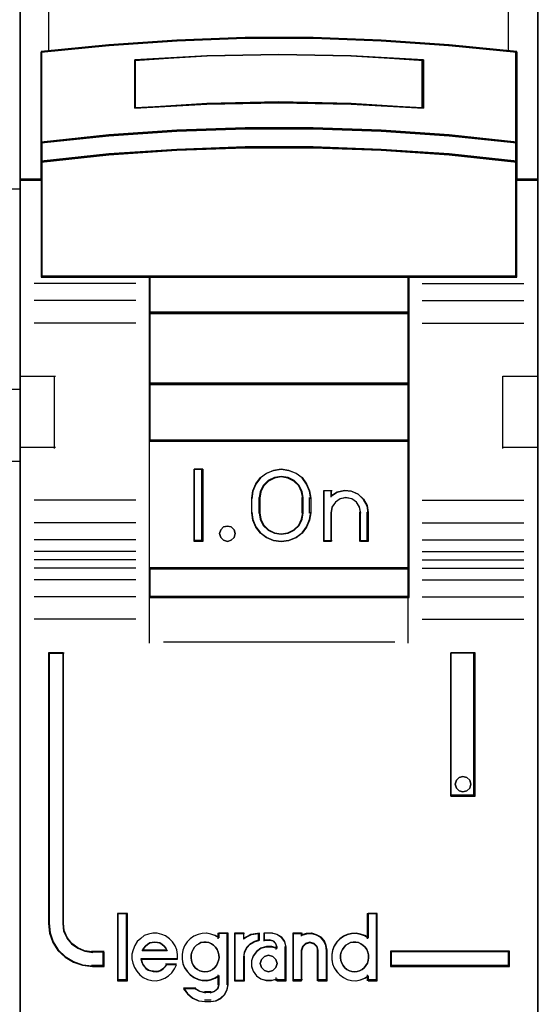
# Model space of a CAD drawing. Extents: x -631805 to -376315, y -40155 to 84873.
# Tile 166 of 256: x -516076 to -515897, y -19534 to -19192. Entities that reach past the tile are written whole.
import ezdxf

# ---------------------------------------------------------------- set-up
doc = ezdxf.new("R2010")
doc.units = 0
doc.header["$MEASUREMENT"] = 0
doc.layers.get('0').update_dxf_attribs({"color": 252})
doc.layers.add('45', color=8, linetype='Continuous')

# ---------------------------------------------------------------- blocks, each defined once
blk = doc.blocks.new('*U989')
at = {"layer": '45', "color": 7}
for points in [[(49.496757, -113.487672), (67.504568, -113.487672), (67.504568, -113.487672), (85.506533, -113.487672), (85.506533, -113.487672), (85.506533, -196.509427), (85.506533, -196.509427), (67.504568, -196.509427), (67.504568, -196.509427), (49.496757, -196.509427), (49.496757, -196.509427), (31.494793, -196.509427), (31.494793, -196.509427), (31.494793, -113.487672), (31.494793, -113.487672), (49.496757, -113.487672), (49.496757, -113.487672)], [(31.494793, -132.496002), (85.506533, -132.496002), (85.506533, -146.803888), (31.494793, -146.803888), (31.494793, -132.496002)]]:
    blk.add_lwpolyline(points, close=True, dxfattribs=at)
for points in [[(84.289718, -153.744656), (85.506533, -153.744656)], [(84.289718, -156.244498), (85.506533, -156.244498)]]:
    blk.add_lwpolyline(points, dxfattribs=at)
blk = doc.blocks.new('*U990')
at = {"layer": '45', "color": 7}
for points in [[(103.493657, -113.659801), (85.506533, -113.659801), (85.506533, -195.428987), (103.493657, -195.428987), (103.493657, -113.659801)], [(103.475099, -113.678338), (85.52509, -113.678338), (85.52509, -195.41045), (103.475099, -195.41045), (103.475099, -113.678338)], [(98.041129, -144.791947), (100.396251, -144.952647), (102.751373, -145.196469), (102.751373, -142.03233), (100.396251, -141.799592), (98.041129, -141.63335), (95.680439, -141.544687), (93.31975, -141.544687), (90.95906, -141.63335), (88.592803, -141.799592), (86.248817, -142.03233), (86.248817, -145.196469), (88.592803, -144.952647), (90.95906, -144.791947), (93.31975, -144.708826), (95.680439, -144.708826), (98.041129, -144.791947)], [(99.506533, -142.322922), (99.506533, -143.996863), (97.003314, -143.856901), (94.49452, -143.812113), (91.996876, -143.856901), (89.493657, -143.996863), (89.493657, -142.322922), (91.996876, -142.177362), (94.49452, -142.132574), (97.003314, -142.177362), (99.506533, -142.322922)], [(97.003314, -143.856901), (99.506533, -143.996863), (99.506533, -142.322922), (97.003314, -142.177362), (94.49452, -142.132574), (91.996876, -142.177362), (89.493657, -142.322922), (89.493657, -143.996863), (91.996876, -143.856901), (94.49452, -143.812113), (97.003314, -143.856901)], [(100.396251, -144.924467), (98.041129, -144.759904), (95.680439, -144.674786), (93.31975, -144.674786), (90.95906, -144.759904), (88.592803, -144.924467), (86.248817, -145.174149), (86.248817, -145.866448), (88.592803, -145.616766), (90.95906, -145.452203), (93.31975, -145.367084), (95.680439, -145.367084), (98.041129, -145.452203), (100.396251, -145.616766), (102.751373, -145.866448), (102.751373, -145.174149), (100.396251, -144.924467)], [(98.041129, -145.425061), (95.680439, -145.342116), (93.31975, -145.342116), (90.95906, -145.425061), (88.592803, -145.585421), (86.248817, -145.828725), (86.248817, -146.464635), (86.248817, -149.859839), (90.001422, -149.859839), (98.998767, -149.859839), (102.751373, -149.859839), (102.751373, -146.464635), (102.751373, -145.828725), (100.396251, -145.585421), (98.041129, -145.425061)], [(89.992047, -151.115056), (99.008142, -151.115056), (99.008142, -149.820117), (89.992047, -149.820117), (89.992047, -151.115056)], [(99.008142, -151.075334), (89.992047, -151.075334), (89.992047, -153.580472), (99.008142, -153.580472), (99.008142, -151.075334)], [(99.008142, -153.54075), (89.992047, -153.54075), (89.992047, -155.548038), (99.008142, -155.548038), (99.008142, -153.54075)], [(89.992047, -159.98102), (99.008142, -159.98102), (99.008142, -155.508316), (89.992047, -155.508316), (89.992047, -159.98102)], [(91.855709, -156.522552), (91.855709, -159.02769), (91.558796, -159.02769), (91.558796, -156.522552), (91.855709, -156.522552)], [(95.559255, -157.268527), (95.59894, -157.519041), (95.59894, -158.031202), (95.559255, -158.281716), (95.45154, -158.526663), (95.298472, -158.738208), (95.088711, -158.888516), (94.839266, -158.988721), (94.578483, -159.02769), (94.312031, -158.988721), (94.062586, -158.888516), (93.858494, -158.738208), (93.699757, -158.526663), (93.592042, -158.281716), (93.552358, -158.031202), (93.552358, -157.519041), (93.592042, -157.268527), (93.699757, -157.02358), (93.858494, -156.812035), (94.062586, -156.661727), (94.312031, -156.561521), (94.578483, -156.522552), (94.839266, -156.561521), (95.088711, -156.661727), (95.298472, -156.812035), (95.45154, -157.02358), (95.559255, -157.268527)], [(95.341791, -158.03247), (95.341791, -157.518068), (95.301849, -157.294414), (95.199139, -157.081944), (95.022251, -156.914204), (94.811126, -156.807968), (94.577176, -156.768829), (94.337521, -156.807968), (94.126395, -156.914204), (93.949507, -157.081944), (93.846797, -157.294414), (93.806855, -157.518068), (93.806855, -158.03247), (93.846797, -158.256123), (93.949507, -158.468594), (94.126395, -158.636334), (94.337521, -158.742569), (94.577176, -158.776117), (94.811126, -158.742569), (95.022251, -158.636334), (95.199139, -158.468594), (95.301849, -158.256123), (95.341791, -158.03247)], [(96.519758, -157.317456), (96.770825, -157.261383), (97.010481, -157.283812), (97.24443, -157.384744), (97.427025, -157.558571), (97.552559, -157.777257), (97.592501, -158.023979), (97.592501, -159.02769), (97.330022, -159.02769), (97.330022, -158.023979), (97.290079, -157.822115), (97.187369, -157.659503), (97.021893, -157.547356), (96.816474, -157.508105), (96.622467, -157.547356), (96.462697, -157.659503), (96.342869, -157.822115), (96.308633, -158.023979), (96.308633, -159.02769), (96.057565, -159.02769), (96.057565, -157.261383), (96.308633, -157.261383), (96.308633, -157.452032), (96.519758, -157.317456)], [(92.941034, -158.623526), (92.977088, -158.754285), (92.941034, -158.885044), (92.84489, -158.986085), (92.712693, -159.02769), (92.568478, -158.986085), (92.478344, -158.885044), (92.436281, -158.754285), (92.478344, -158.623526), (92.568478, -158.522485), (92.712693, -158.492767), (92.84489, -158.522485), (92.941034, -158.623526)], [(99.008142, -159.941298), (89.992047, -159.941298), (89.992047, -160.966127), (99.008142, -160.966127), (99.008142, -159.941298)], [(88.433251, -173.767223), (88.433251, -173.277734), (88.030789, -173.277734), (87.758701, -173.239235), (87.520624, -173.134737), (87.31089, -172.986241), (87.146504, -172.782745), (87.038803, -172.540751), (87.01046, -172.276757), (87.01046, -162.893971), (86.505965, -162.893971), (86.505965, -172.276757), (86.539976, -172.612249), (86.647677, -172.931242), (86.829069, -173.211736), (87.078482, -173.44273), (87.367575, -173.618726), (87.685011, -173.728724), (88.030789, -173.767223), (88.433251, -173.767223)], [(100.460898, -162.893971), (100.460898, -167.861877), (101.301269, -167.861877), (101.301269, -162.893971), (100.460898, -162.893971)], [(101.11406, -167.309416), (101.150161, -167.440175), (101.11406, -167.582822), (101.017789, -167.671976), (100.8794, -167.713581), (100.747028, -167.671976), (100.650758, -167.582822), (100.614656, -167.440175), (100.650758, -167.309416), (100.747028, -167.208375), (100.8794, -167.178657), (101.017789, -167.208375), (101.11406, -167.309416)], [(89.220602, -174.24124), (89.220602, -171.947953), (88.913085, -171.947953), (88.913085, -174.24124), (89.220602, -174.24124)], [(102.494225, -173.240244), (98.366597, -173.240244), (98.366597, -173.767223), (102.494225, -173.767223), (102.494225, -173.240244)]]:
    blk.add_lwpolyline(points, close=True, dxfattribs=at)
at = {"layer": '45', "color": 139}
for points in [[(103.493657, -113.659801), (85.506533, -113.659801), (85.506533, -195.428987), (103.493657, -195.428987), (103.493657, -113.659801)], [(98.032028, -145.442917), (95.677406, -145.360653), (93.322784, -145.360653), (90.968162, -145.442917), (88.607986, -145.601961), (86.270025, -145.843269), (86.270025, -146.47396), (86.270025, -149.841302), (90.012985, -149.841302), (98.987204, -149.841302), (102.730165, -149.841302), (102.730165, -146.47396), (102.730165, -145.843269), (100.381096, -145.601961), (98.032028, -145.442917)], [(92.977088, -158.754285), (92.941034, -158.623526), (92.84489, -158.522485), (92.712693, -158.492767), (92.568478, -158.522485), (92.478344, -158.623526), (92.436281, -158.754285), (92.478344, -158.885044), (92.568478, -158.986085), (92.712693, -159.02769), (92.84489, -158.986085), (92.941034, -158.885044), (92.977088, -158.754285)], [(101.150161, -167.440175), (101.11406, -167.309416), (101.017789, -167.208375), (100.8794, -167.178657), (100.747028, -167.208375), (100.650758, -167.309416), (100.614656, -167.440175), (100.650758, -167.582822), (100.747028, -167.671976), (100.8794, -167.713581), (101.017789, -167.671976), (101.11406, -167.582822), (101.150161, -167.440175)], [(91.928123, -173.955241), (92.026573, -173.943829), (92.113441, -173.915299), (92.194518, -173.869652), (92.264012, -173.812592), (92.327716, -173.732709), (92.368254, -173.658532), (92.39721, -173.561531), (92.420375, -173.464531), (92.408793, -173.36753), (92.391419, -173.270529), (92.350881, -173.18494), (92.29876, -173.093645), (92.229265, -173.03088), (92.15398, -172.979526), (92.067112, -172.939585), (91.974452, -172.922467), (91.887584, -172.922467), (91.789134, -172.939585), (91.713848, -172.979526), (91.632772, -173.03088), (91.563277, -173.093645), (91.516948, -173.18494), (91.476409, -173.270529), (91.447453, -173.36753), (91.447453, -173.464531), (91.459036, -173.561531), (91.487992, -173.658532), (91.534321, -173.732709), (91.592233, -173.812592), (91.67331, -173.869652), (91.754387, -173.915299), (91.841255, -173.943829), (91.928123, -173.955241)], [(97.116645, -173.955241), (97.209398, -173.943829), (97.296355, -173.915299), (97.383311, -173.869652), (97.452876, -173.812592), (97.510847, -173.732709), (97.563021, -173.658532), (97.592006, -173.561531), (97.597803, -173.464531), (97.597803, -173.36753), (97.580412, -173.270529), (97.539832, -173.18494), (97.481862, -173.093645), (97.412296, -173.03088), (97.342731, -172.979526), (97.255775, -172.939585), (97.168818, -172.922467), (97.070268, -172.922467), (96.983311, -172.939585), (96.896355, -172.979526), (96.815196, -173.03088), (96.757225, -173.093645), (96.699254, -173.18494), (96.658674, -173.270529), (96.635486, -173.36753), (96.635486, -173.464531), (96.64708, -173.561531), (96.676065, -173.658532), (96.728239, -173.732709), (96.78621, -173.812592), (96.855775, -173.869652), (96.942732, -173.915299), (97.029688, -173.943829), (97.116645, -173.955241)], [(94.432494, -173.666594), (94.390646, -173.525216), (94.283036, -173.419182), (94.139557, -173.377947), (93.996078, -173.419182), (93.888468, -173.525216), (93.84662, -173.666594), (93.888468, -173.807972), (93.996078, -173.914005), (94.139557, -173.955241), (94.283036, -173.914005), (94.390646, -173.807972), (94.432494, -173.666594)]]:
    blk.add_lwpolyline(points, close=True, dxfattribs=at)
at = {"layer": '45', "color": 7}
blk.add_lwpolyline([(85.506533, -132.371539), (85.506533, -146.496704), (86.252286, -146.496704), (86.252286, -145.864644), (86.252286, -145.194111), (86.252286, -142.055796), (88.595287, -141.824957), (90.960549, -141.660072), (93.320246, -141.572133), (93.320246, -141.572133), (95.679943, -141.572133), (98.03964, -141.660072), (100.393772, -141.824957), (102.747903, -142.055796), (102.747903, -145.194111), (102.747903, -145.864644), (102.747903, -146.496704), (103.493657, -146.496704), (103.493657, -132.371539)], dxfattribs=at)
at = {"layer": '45', "color": 140}
for points in [[(85.506533, -132.371539), (85.506533, -146.496704), (86.252286, -146.496704), (86.252286, -145.864644), (86.252286, -145.194111), (86.252286, -142.055796), (88.595287, -141.824957), (90.960549, -141.660072), (93.320246, -141.572133), (93.320246, -141.572133), (95.679943, -141.572133), (98.03964, -141.660072), (100.393772, -141.824957), (102.747903, -142.055796), (102.747903, -145.194111), (102.747903, -145.864644), (102.747903, -146.496704), (103.493657, -146.496704), (103.493657, -132.371539)], [(86.505965, -132.371539), (86.505965, -142.039889)], [(102.454459, -142.039889), (102.454459, -132.371539)]]:
    blk.add_lwpolyline(points, dxfattribs=at)
at = {"layer": '45', "color": 59}
blk.add_lwpolyline([(85.52509, -132.390076), (85.52509, -146.475519), (86.269304, -146.475519), (86.269304, -145.845237), (86.269304, -145.176589), (86.269304, -142.0471), (88.607471, -141.81691), (90.967853, -141.652488), (93.322681, -141.564797), (93.322681, -141.564797), (95.677509, -141.564797), (98.032337, -141.652488), (100.381611, -141.81691), (102.730885, -142.0471), (102.730885, -145.176589), (102.730885, -145.845237), (102.730885, -146.475519), (103.475099, -146.475519), (103.475099, -132.390076)], dxfattribs=at)
at = {"layer": '45', "color": 139}
for points in [[(102.751373, -142.069019), (100.396251, -141.81877), (98.041129, -141.64002), (95.680439, -141.544687), (93.31975, -141.544687), (90.95906, -141.64002), (88.592803, -141.81877), (86.248817, -142.069019)], [(86.248817, -142.026648), (86.248817, -149.859839)], [(102.708957, -149.859839), (102.708957, -142.026648)], [(99.506533, -142.357665), (97.003314, -142.185537), (94.49452, -142.132574), (91.996876, -142.185537), (89.493657, -142.357665)], [(89.493657, -143.996863), (89.493657, -142.317943)], [(99.466768, -143.996863), (99.466768, -142.317943)], [(99.506533, -143.996863), (97.003314, -143.828345), (94.49452, -143.774419), (91.996876, -143.828345), (89.493657, -143.996863)], [(102.751373, -145.196469), (100.396251, -144.935627), (98.041129, -144.763709), (95.680439, -144.674786), (93.31975, -144.674786), (90.95906, -144.763709), (88.592803, -144.935627), (86.248817, -145.196469)], [(102.751373, -145.866448), (100.396251, -145.604282), (98.041129, -145.431491), (95.680439, -145.342116), (93.31975, -145.342116), (90.95906, -145.431491), (88.592803, -145.604282), (86.248817, -145.866448)], [(86.291233, -146.454334), (85.506533, -146.454334)], [(103.493657, -146.454334), (102.708957, -146.454334)], [(102.751373, -149.820117), (86.248817, -149.820117)], [(89.992047, -149.820117), (89.992047, -160.966127)], [(89.992047, -149.820117), (99.008142, -149.820117)], [(98.965726, -149.820117), (98.965726, -160.966127)], [(89.533422, -150.082282), (86.004923, -150.082282)], [(99.466768, -150.082282), (102.995266, -150.082282)], [(89.533422, -150.670169), (86.004923, -150.670169)], [(99.466768, -150.670169), (102.995266, -150.670169)], [(89.992047, -151.075334), (99.008142, -151.075334)], [(89.533422, -151.451369), (86.004923, -151.451369)], [(99.466768, -151.451369), (102.995266, -151.451369)], [(85.506533, -153.294473), (86.741905, -153.294473)], [(86.699489, -153.294473), (86.699489, -155.799611)], [(102.258284, -155.799611), (102.258284, -153.294473)], [(102.258284, -153.294473), (103.493657, -153.294473)], [(89.992047, -153.54075), (99.008142, -153.54075)], [(89.992047, -155.508316), (99.008142, -155.508316)], [(85.506533, -155.759889), (86.741905, -155.759889)], [(102.258284, -155.759889), (103.493657, -155.759889)], [(91.855709, -156.522552), (91.558796, -156.522552)], [(91.558796, -156.522552), (91.558796, -159.02769)], [(91.813293, -156.522552), (91.813293, -159.02769)], [(95.59894, -157.542085), (95.559255, -157.285778), (95.45154, -157.035167), (95.298472, -156.818729), (95.088711, -156.664945), (94.839266, -156.562422), (94.578483, -156.522552), (94.312031, -156.562422), (94.062586, -156.664945), (93.858494, -156.818729), (93.699757, -157.035167), (93.592042, -157.285778), (93.552358, -157.542085)], [(95.341791, -157.542085), (95.301849, -157.311263), (95.199139, -157.091981), (95.022251, -156.918864), (94.811126, -156.809223), (94.577176, -156.768829), (94.337521, -156.809223), (94.126395, -156.918864), (93.949507, -157.091981), (93.846797, -157.311263), (93.806855, -157.542085)], [(96.057565, -157.261383), (96.341223, -157.261383)], [(96.057565, -157.261383), (96.057565, -159.02769)], [(96.301458, -157.261383), (96.301458, -157.489122)], [(97.592501, -158.047879), (97.552336, -157.793425), (97.4261, -157.567885), (97.242485, -157.38861), (97.007228, -157.284515), (96.766234, -157.261383), (96.513763, -157.319213), (96.301458, -157.458007)], [(89.533422, -157.595048), (86.004923, -157.595048)], [(93.552358, -158.047879), (93.552358, -157.502363)], [(93.806855, -158.047879), (93.806855, -157.502363)], [(95.302026, -158.047879), (95.302026, -157.502363)], [(95.556523, -158.047879), (95.556523, -157.502363)], [(97.335353, -158.047879), (97.294922, -157.834417), (97.190954, -157.66246), (97.023452, -157.54387), (96.815518, -157.502363), (96.619135, -157.54387), (96.457409, -157.66246), (96.336114, -157.834417), (96.301458, -158.047879)], [(99.466768, -157.595048), (102.995266, -157.595048)], [(93.552358, -158.005509), (93.592042, -158.262482), (93.699757, -158.513745), (93.858494, -158.730744), (94.062586, -158.884928), (94.312031, -158.987717), (94.578483, -159.02769), (94.839266, -158.987717), (95.088711, -158.884928), (95.298472, -158.730744), (95.45154, -158.513745), (95.559255, -158.262482), (95.59894, -158.005509)], [(93.806855, -158.005509), (93.846797, -158.237271), (93.949507, -158.457445), (94.126395, -158.631266), (94.337521, -158.741353), (94.577176, -158.776117), (94.811126, -158.741353), (95.022251, -158.631266), (95.199139, -158.457445), (95.301849, -158.237271), (95.341791, -158.005509)], [(96.301458, -158.005509), (96.301458, -159.02769)], [(97.295588, -158.005509), (97.295588, -159.02769)], [(97.550085, -158.005509), (97.550085, -159.02769)], [(89.533422, -158.384193), (86.004923, -158.384193)], [(99.466768, -158.384193), (102.995266, -158.384193)], [(89.533422, -158.969431), (86.004923, -158.969431)], [(91.855709, -158.987968), (91.558796, -158.987968)], [(96.057565, -158.987968), (96.341223, -158.987968)], [(97.295588, -158.987968), (97.592501, -158.987968)], [(99.466768, -158.969431), (102.995266, -158.969431)], [(89.533422, -159.371948), (86.004923, -159.371948)], [(99.466768, -159.371948), (102.995266, -159.371948)], [(89.533422, -159.665891), (86.004923, -159.665891)], [(99.466768, -159.665891), (102.995266, -159.665891)], [(89.533422, -159.95189), (86.004923, -159.95189)], [(89.992047, -159.941298), (99.008142, -159.941298)], [(99.466768, -159.95189), (102.995266, -159.95189)], [(89.533422, -160.351759), (86.004923, -160.351759)], [(99.466768, -160.351759), (102.995266, -160.351759)], [(89.533422, -160.942294), (86.004923, -160.942294)], [(89.992047, -160.926405), (99.008142, -160.926405)], [(89.992047, -160.926405), (89.992047, -162.552361)], [(98.965726, -160.926405), (98.965726, -162.552361)], [(99.466768, -160.942294), (102.995266, -160.942294)], [(89.533422, -161.726142), (86.004923, -161.726142)], [(99.466768, -161.726142), (102.995266, -161.726142)], [(90.487786, -162.509991), (98.512403, -162.509991)], [(86.505965, -162.893971), (86.505965, -172.284266)], [(86.505965, -162.893971), (87.041469, -162.893971)], [(86.999053, -162.893971), (86.999053, -172.284266)], [(100.460898, -167.861877), (100.460898, -162.893971)], [(100.460898, -162.893971), (101.301269, -162.893971)], [(101.258852, -167.861877), (101.258852, -162.893971)], [(100.460898, -167.819506), (101.301269, -167.819506)], [(88.894528, -171.929416), (88.894528, -174.262425)], [(88.894528, -171.929416), (89.239159, -171.929416)], [(89.199394, -171.929416), (89.199394, -174.262425)], [(97.555387, -171.929416), (97.555387, -172.813894)], [(97.555387, -171.929416), (97.907972, -171.929416)], [(97.868207, -171.929416), (97.868207, -174.262425)], [(86.505965, -172.241896), (86.540201, -172.585235), (86.648617, -172.911689), (86.831212, -173.198743), (87.082279, -173.435141), (87.37329, -173.615253), (87.69283, -173.727823), (88.040901, -173.767223)], [(86.999053, -172.241896), (87.027993, -172.515673), (87.137966, -172.766634), (87.30582, -172.977671), (87.519977, -173.13167), (87.763075, -173.24004), (88.040901, -173.279966)], [(90.983526, -173.520368), (90.983526, -173.35734), (90.955013, -173.194312), (90.892285, -173.053771), (90.806747, -172.918852), (90.704101, -172.806419), (90.567241, -172.710851), (90.43038, -172.654635), (90.276411, -172.615283), (90.122442, -172.615283), (89.968474, -172.643391), (89.82591, -172.699608), (89.700455, -172.795176), (89.580701, -172.901987), (89.495163, -173.036906), (89.438138, -173.188691), (89.39822, -173.340475), (89.39822, -173.503503), (89.426733, -173.655287), (89.483758, -173.807072), (89.563594, -173.936369), (89.666239, -174.054424), (89.791695, -174.149992), (89.939961, -174.217452), (90.082525, -174.251181), (90.236493, -174.262425), (90.390462, -174.234316), (90.538728, -174.1781), (90.669886, -174.093775), (90.778234, -173.986964), (90.875178, -173.852045), (90.943608, -173.711504)], [(92.420375, -172.778311), (92.282901, -172.693986), (92.139699, -172.643391), (91.990769, -172.615283), (91.836111, -172.626526), (91.692909, -172.654635), (91.543978, -172.722094), (91.417961, -172.806419), (91.314855, -172.918852), (91.223206, -173.053771), (91.165925, -173.205556), (91.137285, -173.35734), (91.137285, -173.520368), (91.165925, -173.672152), (91.223206, -173.812693), (91.314855, -173.947613), (91.417961, -174.060046), (91.543978, -174.155613), (91.692909, -174.217452), (91.836111, -174.251181), (91.990769, -174.262425), (92.139699, -174.234316), (92.282901, -174.1781), (92.420375, -174.093775)], [(92.38061, -172.615283), (92.38061, -172.813894)], [(92.38061, -172.615283), (92.733194, -172.615283)], [(92.690778, -172.615283), (92.690778, -174.408072)], [(92.953229, -172.615283), (92.953229, -174.262425)], [(92.953229, -172.615283), (93.303162, -172.615283)], [(93.82011, -172.615283), (93.526788, -172.662523), (93.263397, -172.824486)], [(93.263397, -172.615283), (93.263397, -172.824486)], [(93.780345, -172.615283), (93.780345, -172.885393)], [(93.973869, -172.615283), (93.973869, -172.885393)], [(94.270782, -172.615283), (93.973869, -172.615283)], [(94.742662, -173.110485), (94.700527, -172.919564), (94.586159, -172.758474), (94.423636, -172.657047), (94.231017, -172.615283)], [(94.973301, -172.615283), (94.973301, -174.262425)], [(94.973301, -172.615283), (95.315281, -172.615283)], [(96.168907, -173.229651), (96.139815, -173.054117), (96.069994, -172.884435), (95.953624, -172.75571), (95.796526, -172.667943), (95.627791, -172.615283), (95.4416, -172.626985), (95.272865, -172.685497)], [(95.272865, -172.615283), (95.272865, -172.721209)], [(97.597803, -172.778311), (97.471395, -172.693986), (97.327748, -172.643391), (97.17261, -172.615283), (97.017471, -172.626526), (96.868079, -172.654635), (96.735924, -172.722094), (96.609515, -172.806419), (96.500344, -172.918852), (96.414156, -173.053771), (96.356697, -173.205556), (96.327968, -173.35734), (96.327968, -173.520368), (96.356697, -173.672152), (96.414156, -173.812693), (96.500344, -173.947613), (96.609515, -174.060046), (96.735924, -174.155613), (96.868079, -174.217452), (97.017471, -174.251181), (97.17261, -174.262425), (97.327748, -174.234316), (97.471395, -174.1781), (97.597803, -174.093775)], [(90.622988, -173.229651), (90.576302, -173.135615), (90.517944, -173.060386), (90.447914, -173.010234), (90.366213, -172.953812), (90.278677, -172.935005), (90.19114, -172.922467), (90.103603, -172.935005), (90.021902, -172.953812), (89.934365, -173.010234), (89.864336, -173.060386), (89.805978, -173.135615), (89.753456, -173.229651)], [(93.82011, -172.845671), (93.646511, -172.898379), (93.496857, -172.986226), (93.371148, -173.115068), (93.293328, -173.284905), (93.263397, -173.454743)], [(94.432494, -173.138046), (94.246086, -173.081355), (94.059678, -173.081355), (93.867444, -173.138046), (93.721813, -173.245758), (93.605308, -173.398823), (93.547055, -173.568895), (93.547055, -173.761644), (93.605308, -173.931716), (93.721813, -174.09045), (93.867444, -174.192493), (94.059678, -174.249184), (94.246086, -174.249184), (94.432494, -174.192493)], [(93.973869, -172.845671), (94.199205, -172.845671)], [(94.432494, -173.110485), (94.386543, -172.981307), (94.288077, -172.877966), (94.156788, -172.845671)], [(94.390078, -173.070763), (94.390078, -173.176688)], [(94.702897, -173.070763), (94.702897, -174.262425)], [(95.858739, -173.229651), (95.816891, -173.072925), (95.721238, -172.966351), (95.565802, -172.922467), (95.422323, -172.966351), (95.314713, -173.072925), (95.272865, -173.229651)], [(87.998485, -173.240244), (88.433251, -173.240244)], [(88.393486, -173.240244), (88.393486, -173.767223)], [(88.393486, -173.240244), (88.393486, -173.767223)], [(89.708389, -173.497113), (90.983526, -173.497113)], [(89.708389, -173.497113), (89.737481, -173.587533), (89.766573, -173.677953), (89.824758, -173.762345), (89.882942, -173.834681), (89.964401, -173.894961), (90.051678, -173.925101), (90.138954, -173.943185), (90.23205, -173.955241), (90.319327, -173.937157), (90.394967, -173.907017), (90.476425, -173.852765), (90.546246, -173.780429), (90.604431, -173.702065)], [(89.753456, -173.189929), (90.622988, -173.189929)], [(92.953229, -174.262425), (93.303162, -174.262425), (93.303162, -173.415021)], [(95.272865, -173.189929), (95.272865, -174.262425)], [(95.818974, -173.189929), (95.818974, -174.262425)], [(96.129142, -173.189929), (96.129142, -174.262425)], [(98.366597, -173.240244), (102.494225, -173.240244)], [(98.366597, -173.240244), (98.366597, -173.767223)], [(102.454459, -173.767223), (102.454459, -173.240244)], [(87.998485, -173.727501), (88.433251, -173.727501)], [(90.564666, -173.682483), (90.943761, -173.682483)], [(98.366597, -173.727501), (102.494225, -173.727501)], [(92.38061, -174.05587), (92.38061, -174.408072)], [(94.390078, -174.153851), (94.390078, -174.262425)], [(97.555387, -174.05587), (97.555387, -174.262425)], [(88.894528, -174.220054), (89.239159, -174.220054)], [(91.187654, -174.506053), (91.322264, -174.70377), (91.503695, -174.853555), (91.720242, -174.955409), (91.948495, -174.985366)], [(91.187654, -174.506053), (91.611816, -174.506053)], [(91.5694, -174.506053), (91.749625, -174.627978), (91.948495, -174.678182)], [(92.107555, -174.985366), (92.298226, -174.955984), (92.465063, -174.867839), (92.608067, -174.73856), (92.697444, -174.556393), (92.733194, -174.36835)], [(92.107555, -174.678182), (92.254389, -174.633921), (92.375686, -174.526428), (92.420375, -174.36835)], [(94.390078, -174.220054), (94.742662, -174.220054)], [(94.973301, -174.220054), (95.315281, -174.220054)], [(95.818974, -174.220054), (96.168907, -174.220054)], [(97.555387, -174.220054), (97.907972, -174.220054)], [(91.908729, -174.635812), (92.149972, -174.635812)], [(92.149972, -174.942996), (91.908729, -174.942996)]]:
    blk.add_lwpolyline(points, dxfattribs=at)
at = {"layer": '45', "color": 59}
for points in [[(98.041129, -144.791947), (100.396251, -144.952647), (102.751373, -145.196469), (102.751373, -142.03233), (100.396251, -141.799592), (98.041129, -141.63335), (95.680439, -141.544687), (93.31975, -141.544687), (90.95906, -141.63335), (88.592803, -141.799592), (86.248817, -142.03233), (86.248817, -145.196469), (88.592803, -144.952647), (90.95906, -144.791947), (93.31975, -144.708826), (95.680439, -144.708826), (98.041129, -144.791947)], [(99.506533, -142.322922), (99.506533, -143.996863), (97.003314, -143.856901), (94.49452, -143.812113), (91.996876, -143.856901), (89.493657, -143.996863), (89.493657, -142.322922), (91.996876, -142.177362), (94.49452, -142.132574), (97.003314, -142.177362), (99.506533, -142.322922)], [(97.003314, -143.856901), (99.506533, -143.996863), (99.506533, -142.322922), (97.003314, -142.177362), (94.49452, -142.132574), (91.996876, -142.177362), (89.493657, -142.322922), (89.493657, -143.996863), (91.996876, -143.856901), (94.49452, -143.812113), (97.003314, -143.856901)], [(96.994035, -143.841147), (99.487976, -143.978326), (99.487976, -142.337673), (96.994035, -142.195008), (94.49454, -142.151111), (92.006154, -142.195008), (89.512214, -142.337673), (89.512214, -143.978326), (92.006154, -143.841147), (94.49454, -143.79725), (96.994035, -143.841147)], [(100.396251, -144.924467), (98.041129, -144.759904), (95.680439, -144.674786), (93.31975, -144.674786), (90.95906, -144.759904), (88.592803, -144.924467), (86.248817, -145.174149), (86.248817, -145.866448), (88.592803, -145.616766), (90.95906, -145.452203), (93.31975, -145.367084), (95.680439, -145.367084), (98.041129, -145.452203), (100.396251, -145.616766), (102.751373, -145.866448), (102.751373, -145.174149), (100.396251, -144.924467)], [(100.381096, -144.934681), (98.032028, -144.775604), (95.677406, -144.693323), (93.322784, -144.693323), (90.968162, -144.775604), (88.607986, -144.934681), (86.270025, -145.17604), (86.270025, -145.845262), (88.607986, -145.603904), (90.968162, -145.444826), (93.322784, -145.362545), (95.677406, -145.362545), (98.032028, -145.444826), (100.381096, -145.603904), (102.730165, -145.845262), (102.730165, -145.17604), (100.381096, -144.934681)], [(98.041129, -145.425061), (95.680439, -145.342116), (93.31975, -145.342116), (90.95906, -145.425061), (88.592803, -145.585421), (86.248817, -145.828725), (86.248817, -146.464635), (86.248817, -149.859839), (90.001422, -149.859839), (98.998767, -149.859839), (102.751373, -149.859839), (102.751373, -146.464635), (102.751373, -145.828725), (100.396251, -145.585421), (98.041129, -145.425061)], [(89.992047, -151.115056), (99.008142, -151.115056), (99.008142, -149.820117), (89.992047, -149.820117), (89.992047, -151.115056)], [(90.013255, -151.096519), (98.986934, -151.096519), (98.986934, -149.838654), (90.013255, -149.838654), (90.013255, -151.096519)], [(99.008142, -151.075334), (89.992047, -151.075334), (89.992047, -153.580472), (99.008142, -153.580472), (99.008142, -151.075334)], [(98.986934, -151.093871), (90.013255, -151.093871), (90.013255, -153.561935), (98.986934, -153.561935), (98.986934, -151.093871)], [(99.008142, -153.54075), (89.992047, -153.54075), (89.992047, -155.548038), (99.008142, -155.548038), (99.008142, -153.54075)], [(98.986934, -153.559287), (90.013255, -153.559287), (90.013255, -155.529501), (98.986934, -155.529501), (98.986934, -153.559287)], [(89.992047, -159.98102), (99.008142, -159.98102), (99.008142, -155.508316), (89.992047, -155.508316), (89.992047, -159.98102)], [(91.855709, -156.522552), (91.855709, -159.02769), (91.558796, -159.02769), (91.558796, -156.522552), (91.855709, -156.522552)], [(95.559255, -157.268527), (95.59894, -157.519041), (95.59894, -158.031202), (95.559255, -158.281716), (95.45154, -158.526663), (95.298472, -158.738208), (95.088711, -158.888516), (94.839266, -158.988721), (94.578483, -159.02769), (94.312031, -158.988721), (94.062586, -158.888516), (93.858494, -158.738208), (93.699757, -158.526663), (93.592042, -158.281716), (93.552358, -158.031202), (93.552358, -157.519041), (93.592042, -157.268527), (93.699757, -157.02358), (93.858494, -156.812035), (94.062586, -156.661727), (94.312031, -156.561521), (94.578483, -156.522552), (94.839266, -156.561521), (95.088711, -156.661727), (95.298472, -156.812035), (95.45154, -157.02358), (95.559255, -157.268527)], [(95.341791, -158.03247), (95.341791, -157.518068), (95.301849, -157.294414), (95.199139, -157.081944), (95.022251, -156.914204), (94.811126, -156.807968), (94.577176, -156.768829), (94.337521, -156.807968), (94.126395, -156.914204), (93.949507, -157.081944), (93.846797, -157.294414), (93.806855, -157.518068), (93.806855, -158.03247), (93.846797, -158.256123), (93.949507, -158.468594), (94.126395, -158.636334), (94.337521, -158.742569), (94.577176, -158.776117), (94.811126, -158.742569), (95.022251, -158.636334), (95.199139, -158.468594), (95.301849, -158.256123), (95.341791, -158.03247)], [(95.323234, -158.027668), (95.323234, -157.522766), (95.284326, -157.303244), (95.184278, -157.094698), (95.011972, -156.930056), (94.806316, -156.825783), (94.578428, -156.787366), (94.344981, -156.825783), (94.139325, -156.930056), (93.967019, -157.094698), (93.866971, -157.303244), (93.828063, -157.522766), (93.828063, -158.027668), (93.866971, -158.247191), (93.967019, -158.455737), (94.139325, -158.620379), (94.344981, -158.724652), (94.578428, -158.75758), (94.806316, -158.724652), (95.011972, -158.620379), (95.184278, -158.455737), (95.284326, -158.247191), (95.323234, -158.027668)], [(96.519758, -157.317456), (96.770825, -157.261383), (97.010481, -157.283812), (97.24443, -157.384744), (97.427025, -157.558571), (97.552559, -157.777257), (97.592501, -158.023979), (97.592501, -159.02769), (97.330022, -159.02769), (97.330022, -158.023979), (97.290079, -157.822115), (97.187369, -157.659503), (97.021893, -157.547356), (96.816474, -157.508105), (96.622467, -157.547356), (96.462697, -157.659503), (96.342869, -157.822115), (96.308633, -158.023979), (96.308633, -159.02769), (96.057565, -159.02769), (96.057565, -157.261383), (96.308633, -157.261383), (96.308633, -157.452032), (96.519758, -157.317456)], [(92.941034, -158.623526), (92.977088, -158.754285), (92.941034, -158.885044), (92.84489, -158.986085), (92.712693, -159.02769), (92.568478, -158.986085), (92.478344, -158.885044), (92.436281, -158.754285), (92.478344, -158.623526), (92.568478, -158.522485), (92.712693, -158.492767), (92.84489, -158.522485), (92.941034, -158.623526)], [(99.008142, -159.941298), (89.992047, -159.941298), (89.992047, -160.966127), (99.008142, -160.966127), (99.008142, -159.941298)], [(98.986934, -159.959835), (90.013255, -159.959835), (90.013255, -160.94759), (98.986934, -160.94759), (98.986934, -159.959835)], [(100.460898, -162.893971), (100.460898, -167.861877), (101.301269, -167.861877), (101.301269, -162.893971), (100.460898, -162.893971)], [(101.11406, -167.309416), (101.150161, -167.440175), (101.11406, -167.582822), (101.017789, -167.671976), (100.8794, -167.713581), (100.747028, -167.671976), (100.650758, -167.582822), (100.614656, -167.440175), (100.650758, -167.309416), (100.747028, -167.208375), (100.8794, -167.178657), (101.017789, -167.208375), (101.11406, -167.309416)], [(89.239159, -174.262425), (89.239159, -171.929416), (88.894528, -171.929416), (88.894528, -174.262425), (89.239159, -174.262425)], [(96.327968, -173.363825), (96.327968, -173.525685), (96.356488, -173.676382), (96.413528, -173.815916), (96.499088, -173.949868), (96.607463, -174.061496), (96.732951, -174.156379), (96.864143, -174.217774), (97.012446, -174.251262), (97.166454, -174.262425), (97.320462, -174.234518), (97.463061, -174.178704), (97.588549, -174.094984), (97.588549, -174.262425), (97.907972, -174.262425), (97.907972, -171.929416), (97.588549, -171.929416), (97.588549, -172.788945), (97.463061, -172.705225), (97.320462, -172.654993), (97.166454, -172.627086), (97.012446, -172.638249), (96.864143, -172.666155), (96.732951, -172.733132), (96.607463, -172.816852), (96.499088, -172.928479), (96.413528, -173.062432), (96.356488, -173.213129), (96.327968, -173.363825)], [(89.39822, -173.503503), (89.426733, -173.655287), (89.483758, -173.807072), (89.563594, -173.936369), (89.666239, -174.054424), (89.791695, -174.149992), (89.939961, -174.217452), (90.082525, -174.251181), (90.236493, -174.262425), (90.390462, -174.234316), (90.538728, -174.1781), (90.669886, -174.093775), (90.778234, -173.986964), (90.875178, -173.852045), (90.943608, -173.711504), (90.595753, -173.711504), (90.538728, -173.784585), (90.470297, -173.852045), (90.390462, -173.902639), (90.316329, -173.930748), (90.230791, -173.947613), (90.13955, -173.936369), (90.054012, -173.919504), (89.968474, -173.891396), (89.888638, -173.83518), (89.831613, -173.76772), (89.774588, -173.689017), (89.746075, -173.604692), (89.717562, -173.520368), (90.983526, -173.520368), (90.983526, -173.35734), (90.955013, -173.194312), (90.892285, -173.053771), (90.806747, -172.918852), (90.704101, -172.806419), (90.567241, -172.710851), (90.43038, -172.654635), (90.276411, -172.615283), (90.122442, -172.615283), (89.968474, -172.643391), (89.82591, -172.699608), (89.700455, -172.795176), (89.580701, -172.901987), (89.495163, -173.036906), (89.438138, -173.188691), (89.39822, -173.340475), (89.39822, -173.503503)], [(91.22278, -173.050263), (91.165783, -173.200833), (91.137285, -173.351403), (91.137285, -173.513126), (91.165783, -173.663696), (91.22278, -173.803113), (91.313975, -173.936953), (91.416569, -174.048486), (91.541962, -174.14329), (91.690153, -174.204633), (91.832645, -174.238093), (91.986537, -174.249246), (92.134728, -174.221363), (92.27722, -174.165596), (92.414012, -174.081946), (92.414012, -174.399816), (92.374115, -174.539233), (92.265821, -174.634036), (92.134728, -174.673073), (91.92954, -174.673073), (91.74715, -174.634036), (91.581859, -174.539233), (91.188582, -174.539233), (91.319674, -174.723263), (91.496364, -174.86268), (91.707252, -174.957483), (91.92954, -174.985366), (92.134728, -174.985366), (92.317118, -174.957483), (92.476709, -174.873833), (92.613501, -174.751146), (92.698996, -174.57827), (92.733194, -174.399816), (92.733194, -172.615283), (92.414012, -172.615283), (92.414012, -172.777007), (92.27722, -172.693357), (92.134728, -172.643167), (91.986537, -172.615283), (91.832645, -172.626437), (91.690153, -172.65432), (91.541962, -172.72124), (91.416569, -172.80489), (91.313975, -172.916423), (91.22278, -173.050263)], [(92.953229, -172.615283), (92.953229, -174.262425), (93.279036, -174.262425), (93.279036, -173.436043), (93.308126, -173.273015), (93.38376, -173.109988), (93.505938, -172.986312), (93.651388, -172.901987), (93.82011, -172.851392), (93.82011, -172.615283), (93.535028, -172.654635), (93.279036, -172.789554), (93.279036, -172.615283), (92.953229, -172.615283)], [(92.971786, -172.63382), (92.971786, -174.24124), (93.283644, -174.24124), (93.283644, -173.434787), (93.311489, -173.275691), (93.383885, -173.116595), (93.500832, -172.995901), (93.640054, -172.91361), (93.801553, -172.864235), (93.801553, -172.63382), (93.528676, -172.672223), (93.283644, -172.803888), (93.283644, -172.63382), (92.971786, -172.63382)], [(93.604537, -173.407935), (93.547055, -173.576584), (93.547055, -173.76772), (93.604537, -173.936369), (93.719499, -174.093775), (93.863202, -174.194965), (94.052889, -174.251181), (94.236829, -174.251181), (94.420768, -174.194965), (94.420768, -174.262425), (94.742662, -174.262425), (94.742662, -173.08188), (94.702426, -172.901987), (94.593212, -172.750203), (94.438013, -172.654635), (94.254073, -172.615283), (93.98966, -172.615283), (93.98966, -172.851392), (94.179348, -172.851392), (94.29431, -172.8795), (94.380531, -172.969447), (94.420768, -173.08188), (94.420768, -173.149339), (94.236829, -173.093123), (94.052889, -173.093123), (93.863202, -173.149339), (93.719499, -173.256151), (93.604537, -173.407935)], [(94.973301, -172.615283), (94.973301, -174.262425), (95.283698, -174.262425), (95.283698, -173.205556), (95.323935, -173.065015), (95.427401, -172.969447), (95.565356, -172.930095), (95.714807, -172.969447), (95.806776, -173.065015), (95.847013, -173.205556), (95.847013, -174.262425), (96.168907, -174.262425), (96.168907, -173.205556), (96.140167, -173.036906), (96.07119, -172.873879), (95.956227, -172.750203), (95.801028, -172.665878), (95.634333, -172.615283), (95.450394, -172.626526), (95.283698, -172.682743), (95.283698, -172.615283), (94.973301, -172.615283)], [(94.991858, -172.63382), (94.991858, -174.24124), (95.29262, -174.24124), (95.29262, -173.209858), (95.331608, -173.072706), (95.431862, -172.979443), (95.565534, -172.94104), (95.710346, -172.979443), (95.799461, -173.072706), (95.838448, -173.209858), (95.838448, -174.24124), (96.15035, -174.24124), (96.15035, -173.209858), (96.122502, -173.045276), (96.055666, -172.88618), (95.944272, -172.765486), (95.793891, -172.683195), (95.63237, -172.63382), (95.454141, -172.644792), (95.29262, -172.699653), (95.29262, -172.63382), (94.991858, -172.63382)], [(90.576302, -173.135615), (90.622988, -173.229651), (89.753456, -173.229651), (89.805978, -173.135615), (89.864336, -173.060386), (89.934365, -173.010234), (90.021902, -172.953812), (90.103603, -172.935005), (90.19114, -172.922467), (90.278677, -172.935005), (90.366213, -172.953812), (90.447914, -173.010234), (90.517944, -173.060386), (90.576302, -173.135615)], [(90.622988, -173.229651), (89.753456, -173.229651), (89.805978, -173.135615), (89.864336, -173.060386), (89.934365, -173.010234), (90.021902, -172.953812), (90.103603, -172.935005), (90.19114, -172.922467), (90.278677, -172.935005), (90.366213, -172.953812), (90.447914, -173.010234), (90.517944, -173.060386), (90.576302, -173.135615), (90.622988, -173.229651)], [(92.327716, -173.732709), (92.264012, -173.812592), (92.194518, -173.869652), (92.113441, -173.915299), (92.026573, -173.943829), (91.928123, -173.955241), (91.841255, -173.943829), (91.754387, -173.915299), (91.67331, -173.869652), (91.592233, -173.812592), (91.534321, -173.732709), (91.487992, -173.658532), (91.459036, -173.561531), (91.447453, -173.464531), (91.447453, -173.36753), (91.476409, -173.270529), (91.516948, -173.18494), (91.563277, -173.093645), (91.632772, -173.03088), (91.713848, -172.979526), (91.789134, -172.939585), (91.887584, -172.922467), (91.974452, -172.922467), (92.067112, -172.939585), (92.15398, -172.979526), (92.229265, -173.03088), (92.29876, -173.093645), (92.350881, -173.18494), (92.391419, -173.270529), (92.408793, -173.36753), (92.420375, -173.464531), (92.39721, -173.561531), (92.368254, -173.658532), (92.327716, -173.732709)], [(91.516948, -173.18494), (91.563277, -173.093645), (91.632772, -173.03088), (91.713848, -172.979526), (91.789134, -172.939585), (91.887584, -172.922467), (91.974452, -172.922467), (92.067112, -172.939585), (92.15398, -172.979526), (92.229265, -173.03088), (92.29876, -173.093645), (92.350881, -173.18494), (92.391419, -173.270529), (92.408793, -173.36753), (92.420375, -173.464531), (92.39721, -173.561531), (92.368254, -173.658532), (92.327716, -173.732709), (92.264012, -173.812592), (92.194518, -173.869652), (92.113441, -173.915299), (92.026573, -173.943829), (91.928123, -173.955241), (91.841255, -173.943829), (91.754387, -173.915299), (91.67331, -173.869652), (91.592233, -173.812592), (91.534321, -173.732709), (91.487992, -173.658532), (91.459036, -173.561531), (91.447453, -173.464531), (91.447453, -173.36753), (91.476409, -173.270529), (91.516948, -173.18494)], [(97.255775, -172.939585), (97.342731, -172.979526), (97.412296, -173.03088), (97.481862, -173.093645), (97.539832, -173.18494), (97.580412, -173.270529), (97.597803, -173.36753), (97.597803, -173.464531), (97.592006, -173.561531), (97.563021, -173.658532), (97.510847, -173.732709), (97.452876, -173.812592), (97.383311, -173.869652), (97.296355, -173.915299), (97.209398, -173.943829), (97.116645, -173.955241), (97.029688, -173.943829), (96.942732, -173.915299), (96.855775, -173.869652), (96.78621, -173.812592), (96.728239, -173.732709), (96.676065, -173.658532), (96.64708, -173.561531), (96.635486, -173.464531), (96.635486, -173.36753), (96.658674, -173.270529), (96.699254, -173.18494), (96.757225, -173.093645), (96.815196, -173.03088), (96.896355, -172.979526), (96.983311, -172.939585), (97.070268, -172.922467), (97.168818, -172.922467), (97.255775, -172.939585)], [(96.658674, -173.270529), (96.699254, -173.18494), (96.757225, -173.093645), (96.815196, -173.03088), (96.896355, -172.979526), (96.983311, -172.939585), (97.070268, -172.922467), (97.168818, -172.922467), (97.255775, -172.939585), (97.342731, -172.979526), (97.412296, -173.03088), (97.481862, -173.093645), (97.539832, -173.18494), (97.580412, -173.270529), (97.597803, -173.36753), (97.597803, -173.464531), (97.592006, -173.561531), (97.563021, -173.658532), (97.510847, -173.732709), (97.452876, -173.812592), (97.383311, -173.869652), (97.296355, -173.915299), (97.209398, -173.943829), (97.116645, -173.955241), (97.029688, -173.943829), (96.942732, -173.915299), (96.855775, -173.869652), (96.78621, -173.812592), (96.728239, -173.732709), (96.676065, -173.658532), (96.64708, -173.561531), (96.635486, -173.464531), (96.635486, -173.36753), (96.658674, -173.270529)], [(94.390646, -173.525216), (94.432494, -173.666594), (94.390646, -173.807972), (94.283036, -173.914005), (94.139557, -173.955241), (93.996078, -173.914005), (93.888468, -173.807972), (93.84662, -173.666594), (93.888468, -173.525216), (93.996078, -173.419182), (94.139557, -173.377947), (94.283036, -173.419182), (94.390646, -173.525216)], [(93.84662, -173.666594), (93.888468, -173.525216), (93.996078, -173.419182), (94.139557, -173.377947), (94.283036, -173.419182), (94.390646, -173.525216), (94.432494, -173.666594), (94.390646, -173.807972), (94.283036, -173.914005), (94.139557, -173.955241), (93.996078, -173.914005), (93.888468, -173.807972), (93.84662, -173.666594)], [(102.475667, -173.258781), (98.385154, -173.258781), (98.385154, -173.748686), (102.475667, -173.748686), (102.475667, -173.258781)]]:
    blk.add_lwpolyline(points, close=True, dxfattribs=at)
at = {"layer": '45', "color": 1}
for points in [[(88.433251, -173.767223), (88.433251, -173.277734), (88.030789, -173.277734), (87.758701, -173.239235), (87.520624, -173.134737), (87.31089, -172.986241), (87.146504, -172.782745), (87.038803, -172.540751), (87.01046, -172.276757), (87.01046, -162.893971), (86.505965, -162.893971), (86.505965, -172.276757), (86.539976, -172.612249), (86.647677, -172.931242), (86.829069, -173.211736), (87.078482, -173.44273), (87.367575, -173.618726), (87.685011, -173.728724), (88.030789, -173.767223), (88.433251, -173.767223)], [(88.414694, -173.748686), (88.414694, -173.260866), (88.019982, -173.260866), (87.753134, -173.222498), (87.519642, -173.118357), (87.313947, -172.970367), (87.152726, -172.767565), (87.047099, -172.526396), (87.019302, -172.263302), (87.019302, -162.912508), (86.524522, -162.912508), (86.524522, -172.263302), (86.557878, -172.59765), (86.663505, -172.915555), (86.841404, -173.195093), (87.086014, -173.4253), (87.36954, -173.600696), (87.680863, -173.710318), (88.019982, -173.748686), (88.414694, -173.748686)], [(102.494225, -173.240244), (98.366597, -173.240244), (98.366597, -173.767223), (102.494225, -173.767223), (102.494225, -173.240244)]]:
    blk.add_lwpolyline(points, close=True, dxfattribs=at)

msp = doc.modelspace()

# ---------------------------------------------------------------- block references
at = {"xscale": 10, "yscale": 10, "zscale": 10}
for name in ['*U989', '*U990']:
    msp.add_blockref(name, (-516931.5, -17783.09), dxfattribs=at)

doc.saveas('drawing.dxf')
